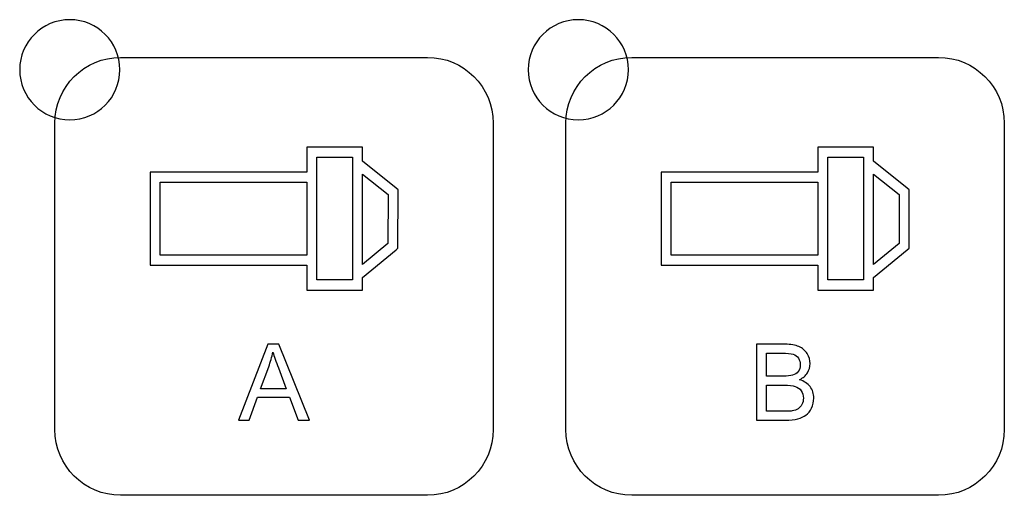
# Model space of a CAD drawing. Header units: millimetres. Extents: x 7180 to 8943, y -2677 to -1782.
# Tile 24 of 101: x 7337 to 7376, y -2370 to -2351. Entities that reach past the tile are written whole.
import ezdxf

# ---------------------------------------------------------------- set-up
doc = ezdxf.new("R2010")
doc.units = ezdxf.units.MM
doc.header["$LTSCALE"] = 3

msp = doc.modelspace()

# ---------------------------------------------------------------- linework, layer by layer
at = {"linetype": 'Continuous', "lineweight": 30}
for points, knots in [([(7339.141, -2351.359), (7340.245, -2351.359), (7341.141, -2352.254), (7341.141, -2353.359), (7341.141, -2353.359), (7341.141, -2354.463), (7340.245, -2355.359), (7339.141, -2355.359), (7339.141, -2355.359), (7338.036, -2355.359), (7337.141, -2354.463), (7337.141, -2353.359), (7337.141, -2353.359), (7337.141, -2352.254), (7338.036, -2351.359), (7339.141, -2351.359)], [0, 0, 0, 0, 0.2, 0.2, 0.2, 0.2, 0.4, 0.4, 0.4, 0.4, 0.6, 0.6, 0.6, 0.6, 1, 1, 1, 1]), ([(7359.441, -2351.359), (7360.545, -2351.359), (7361.441, -2352.254), (7361.441, -2353.359), (7361.441, -2353.359), (7361.441, -2354.463), (7360.545, -2355.359), (7359.441, -2355.359), (7359.441, -2355.359), (7358.336, -2355.359), (7357.441, -2354.463), (7357.441, -2353.359), (7357.441, -2353.359), (7357.441, -2352.254), (7358.336, -2351.359), (7359.441, -2351.359)], [0, 0, 0, 0, 0.2, 0.2, 0.2, 0.2, 0.4, 0.4, 0.4, 0.4, 0.6, 0.6, 0.6, 0.6, 1, 1, 1, 1]), ([(7341.171, -2370.364), (7341.171, -2370.364), (7353.421, -2370.364), (7353.421, -2370.364), (7353.421, -2370.364), (7354.865, -2370.364), (7356.046, -2369.183), (7356.046, -2367.739), (7356.046, -2367.739), (7356.046, -2367.739), (7356.046, -2355.489), (7356.046, -2355.489), (7356.046, -2355.489), (7356.046, -2354.045), (7354.865, -2352.864), (7353.421, -2352.864), (7353.421, -2352.864), (7353.421, -2352.864), (7341.171, -2352.864), (7341.171, -2352.864), (7341.171, -2352.864), (7339.727, -2352.864), (7338.546, -2354.045), (7338.546, -2355.489), (7338.546, -2355.489), (7338.546, -2355.489), (7338.546, -2367.739), (7338.546, -2367.739), (7338.546, -2367.739), (7338.546, -2369.183), (7339.727, -2370.364), (7341.171, -2370.364)], [0, 0, 0, 0, 0.111111, 0.111111, 0.111111, 0.111111, 0.222222, 0.222222, 0.222222, 0.222222, 0.333333, 0.333333, 0.333333, 0.333333, 0.444444, 0.444444, 0.444444, 0.444444, 0.555556, 0.555556, 0.555556, 0.555556, 0.666667, 0.666667, 0.666667, 0.666667, 0.777778, 0.777778, 0.777778, 0.777778, 1, 1, 1, 1]), ([(7361.571, -2370.364), (7361.571, -2370.364), (7373.821, -2370.364), (7373.821, -2370.364), (7373.821, -2370.364), (7375.265, -2370.364), (7376.446, -2369.183), (7376.446, -2367.739), (7376.446, -2367.739), (7376.446, -2367.739), (7376.446, -2355.489), (7376.446, -2355.489), (7376.446, -2355.489), (7376.446, -2354.045), (7375.265, -2352.864), (7373.821, -2352.864), (7373.821, -2352.864), (7373.821, -2352.864), (7361.571, -2352.864), (7361.571, -2352.864), (7361.571, -2352.864), (7360.127, -2352.864), (7358.946, -2354.045), (7358.946, -2355.489), (7358.946, -2355.489), (7358.946, -2355.489), (7358.946, -2367.739), (7358.946, -2367.739), (7358.946, -2367.739), (7358.946, -2369.183), (7360.127, -2370.364), (7361.571, -2370.364)], [0, 0, 0, 0, 0.111111, 0.111111, 0.111111, 0.111111, 0.222222, 0.222222, 0.222222, 0.222222, 0.333333, 0.333333, 0.333333, 0.333333, 0.444444, 0.444444, 0.444444, 0.444444, 0.555556, 0.555556, 0.555556, 0.555556, 0.666667, 0.666667, 0.666667, 0.666667, 0.777778, 0.777778, 0.777778, 0.777778, 1, 1, 1, 1]), ([(7350.82, -2357.015), (7350.82, -2357.015), (7352.169, -2358.091), (7352.169, -2358.091), (7352.169, -2358.091), (7352.169, -2358.091), (7352.244, -2358.151), (7352.244, -2358.151), (7352.244, -2358.151), (7352.244, -2358.151), (7352.244, -2358.247), (7352.244, -2358.247), (7352.244, -2358.247), (7352.244, -2358.247), (7352.242, -2360.398), (7352.242, -2360.398), (7352.242, -2360.398), (7352.242, -2360.398), (7352.242, -2360.493), (7352.242, -2360.493), (7352.242, -2360.493), (7352.242, -2360.493), (7352.169, -2360.553), (7352.169, -2360.553), (7352.169, -2360.553), (7352.169, -2360.553), (7350.82, -2361.656), (7350.82, -2361.656), (7350.82, -2361.656), (7350.82, -2361.656), (7350.82, -2361.96), (7350.82, -2361.96), (7350.82, -2361.96), (7350.82, -2361.96), (7350.82, -2362.16), (7350.82, -2362.16), (7350.82, -2362.16), (7350.82, -2362.16), (7350.62, -2362.16), (7350.62, -2362.16), (7350.62, -2362.16), (7350.62, -2362.16), (7348.797, -2362.16), (7348.797, -2362.16), (7348.797, -2362.16), (7348.797, -2362.16), (7348.597, -2362.16), (7348.597, -2362.16), (7348.597, -2362.16), (7348.597, -2362.16), (7348.597, -2361.96), (7348.597, -2361.96), (7348.597, -2361.96), (7348.597, -2361.96), (7348.597, -2361.163), (7348.597, -2361.163), (7348.597, -2361.163), (7348.597, -2361.163), (7342.547, -2361.165), (7342.547, -2361.165), (7342.547, -2361.165), (7342.547, -2361.165), (7342.347, -2361.165), (7342.347, -2361.165), (7342.347, -2361.165), (7342.347, -2361.165), (7342.347, -2360.966), (7342.347, -2360.966), (7342.347, -2360.966), (7342.347, -2360.966), (7342.347, -2357.647), (7342.347, -2357.647), (7342.347, -2357.647), (7342.347, -2357.647), (7342.347, -2357.448), (7342.347, -2357.448), (7342.347, -2357.448), (7342.347, -2357.448), (7342.547, -2357.448), (7342.547, -2357.448), (7342.547, -2357.448), (7342.547, -2357.448), (7348.597, -2357.448), (7348.597, -2357.448), (7348.597, -2357.448), (7348.597, -2357.448), (7348.597, -2356.651), (7348.597, -2356.651), (7348.597, -2356.651), (7348.597, -2356.651), (7348.597, -2356.451), (7348.597, -2356.451), (7348.597, -2356.451), (7348.597, -2356.451), (7348.797, -2356.451), (7348.797, -2356.451), (7348.797, -2356.451), (7348.797, -2356.451), (7350.62, -2356.451), (7350.62, -2356.451), (7350.62, -2356.451), (7350.62, -2356.451), (7350.82, -2356.451), (7350.82, -2356.451), (7350.82, -2356.451), (7350.82, -2356.451), (7350.82, -2356.651), (7350.82, -2356.651), (7350.82, -2356.651), (7350.82, -2356.651), (7350.82, -2357.015), (7350.82, -2357.015)], [0, 0, 0, 0, 0.034483, 0.034483, 0.034483, 0.034483, 0.068966, 0.068966, 0.068966, 0.068966, 0.103448, 0.103448, 0.103448, 0.103448, 0.137931, 0.137931, 0.137931, 0.137931, 0.172414, 0.172414, 0.172414, 0.172414, 0.206897, 0.206897, 0.206897, 0.206897, 0.241379, 0.241379, 0.241379, 0.241379, 0.275862, 0.275862, 0.275862, 0.275862, 0.310345, 0.310345, 0.310345, 0.310345, 0.344828, 0.344828, 0.344828, 0.344828, 0.37931, 0.37931, 0.37931, 0.37931, 0.413793, 0.413793, 0.413793, 0.413793, 0.448276, 0.448276, 0.448276, 0.448276, 0.482759, 0.482759, 0.482759, 0.482759, 0.517241, 0.517241, 0.517241, 0.517241, 0.551724, 0.551724, 0.551724, 0.551724, 0.586207, 0.586207, 0.586207, 0.586207, 0.62069, 0.62069, 0.62069, 0.62069, 0.655172, 0.655172, 0.655172, 0.655172, 0.689655, 0.689655, 0.689655, 0.689655, 0.724138, 0.724138, 0.724138, 0.724138, 0.758621, 0.758621, 0.758621, 0.758621, 0.793103, 0.793103, 0.793103, 0.793103, 0.827586, 0.827586, 0.827586, 0.827586, 0.862069, 0.862069, 0.862069, 0.862069, 0.896552, 0.896552, 0.896552, 0.896552, 0.931034, 0.931034, 0.931034, 0.931034, 1, 1, 1, 1]), ([(7371.22, -2357.015), (7371.22, -2357.015), (7372.569, -2358.091), (7372.569, -2358.091), (7372.569, -2358.091), (7372.569, -2358.091), (7372.644, -2358.151), (7372.644, -2358.151), (7372.644, -2358.151), (7372.644, -2358.151), (7372.644, -2358.247), (7372.644, -2358.247), (7372.644, -2358.247), (7372.644, -2358.247), (7372.642, -2360.398), (7372.642, -2360.398), (7372.642, -2360.398), (7372.642, -2360.398), (7372.642, -2360.493), (7372.642, -2360.493), (7372.642, -2360.493), (7372.642, -2360.493), (7372.569, -2360.553), (7372.569, -2360.553), (7372.569, -2360.553), (7372.569, -2360.553), (7371.22, -2361.656), (7371.22, -2361.656), (7371.22, -2361.656), (7371.22, -2361.656), (7371.22, -2361.96), (7371.22, -2361.96), (7371.22, -2361.96), (7371.22, -2361.96), (7371.22, -2362.16), (7371.22, -2362.16), (7371.22, -2362.16), (7371.22, -2362.16), (7371.02, -2362.16), (7371.02, -2362.16), (7371.02, -2362.16), (7371.02, -2362.16), (7369.197, -2362.16), (7369.197, -2362.16), (7369.197, -2362.16), (7369.197, -2362.16), (7368.997, -2362.16), (7368.997, -2362.16), (7368.997, -2362.16), (7368.997, -2362.16), (7368.997, -2361.96), (7368.997, -2361.96), (7368.997, -2361.96), (7368.997, -2361.96), (7368.997, -2361.163), (7368.997, -2361.163), (7368.997, -2361.163), (7368.997, -2361.163), (7362.947, -2361.165), (7362.947, -2361.165), (7362.947, -2361.165), (7362.947, -2361.165), (7362.747, -2361.165), (7362.747, -2361.165), (7362.747, -2361.165), (7362.747, -2361.165), (7362.747, -2360.966), (7362.747, -2360.966), (7362.747, -2360.966), (7362.747, -2360.966), (7362.747, -2357.647), (7362.747, -2357.647), (7362.747, -2357.647), (7362.747, -2357.647), (7362.747, -2357.448), (7362.747, -2357.448), (7362.747, -2357.448), (7362.747, -2357.448), (7362.947, -2357.448), (7362.947, -2357.448), (7362.947, -2357.448), (7362.947, -2357.448), (7368.997, -2357.448), (7368.997, -2357.448), (7368.997, -2357.448), (7368.997, -2357.448), (7368.997, -2356.651), (7368.997, -2356.651), (7368.997, -2356.651), (7368.997, -2356.651), (7368.997, -2356.451), (7368.997, -2356.451), (7368.997, -2356.451), (7368.997, -2356.451), (7369.197, -2356.451), (7369.197, -2356.451), (7369.197, -2356.451), (7369.197, -2356.451), (7371.02, -2356.451), (7371.02, -2356.451), (7371.02, -2356.451), (7371.02, -2356.451), (7371.22, -2356.451), (7371.22, -2356.451), (7371.22, -2356.451), (7371.22, -2356.451), (7371.22, -2356.651), (7371.22, -2356.651), (7371.22, -2356.651), (7371.22, -2356.651), (7371.22, -2357.015), (7371.22, -2357.015)], [0, 0, 0, 0, 0.034483, 0.034483, 0.034483, 0.034483, 0.068966, 0.068966, 0.068966, 0.068966, 0.103448, 0.103448, 0.103448, 0.103448, 0.137931, 0.137931, 0.137931, 0.137931, 0.172414, 0.172414, 0.172414, 0.172414, 0.206897, 0.206897, 0.206897, 0.206897, 0.241379, 0.241379, 0.241379, 0.241379, 0.275862, 0.275862, 0.275862, 0.275862, 0.310345, 0.310345, 0.310345, 0.310345, 0.344828, 0.344828, 0.344828, 0.344828, 0.37931, 0.37931, 0.37931, 0.37931, 0.413793, 0.413793, 0.413793, 0.413793, 0.448276, 0.448276, 0.448276, 0.448276, 0.482759, 0.482759, 0.482759, 0.482759, 0.517241, 0.517241, 0.517241, 0.517241, 0.551724, 0.551724, 0.551724, 0.551724, 0.586207, 0.586207, 0.586207, 0.586207, 0.62069, 0.62069, 0.62069, 0.62069, 0.655172, 0.655172, 0.655172, 0.655172, 0.689655, 0.689655, 0.689655, 0.689655, 0.724138, 0.724138, 0.724138, 0.724138, 0.758621, 0.758621, 0.758621, 0.758621, 0.793103, 0.793103, 0.793103, 0.793103, 0.827586, 0.827586, 0.827586, 0.827586, 0.862069, 0.862069, 0.862069, 0.862069, 0.896552, 0.896552, 0.896552, 0.896552, 0.931034, 0.931034, 0.931034, 0.931034, 1, 1, 1, 1]), ([(7350.42, -2356.851), (7350.42, -2356.851), (7348.997, -2356.851), (7348.997, -2356.851), (7348.997, -2356.851), (7348.997, -2356.851), (7348.997, -2361.76), (7348.997, -2361.76), (7348.997, -2361.76), (7348.997, -2361.76), (7350.42, -2361.76), (7350.42, -2361.76), (7350.42, -2361.76), (7350.42, -2361.76), (7350.42, -2361.561), (7350.42, -2361.561), (7350.42, -2361.561), (7350.42, -2361.561), (7350.42, -2357.11), (7350.42, -2357.11), (7350.42, -2357.11), (7350.42, -2357.11), (7350.42, -2356.851), (7350.42, -2356.851)], [0, 0, 0, 0, 0.142857, 0.142857, 0.142857, 0.142857, 0.285714, 0.285714, 0.285714, 0.285714, 0.428571, 0.428571, 0.428571, 0.428571, 0.571429, 0.571429, 0.571429, 0.571429, 0.714286, 0.714286, 0.714286, 0.714286, 1, 1, 1, 1]), ([(7370.82, -2356.851), (7370.82, -2356.851), (7369.397, -2356.851), (7369.397, -2356.851), (7369.397, -2356.851), (7369.397, -2356.851), (7369.397, -2361.76), (7369.397, -2361.76), (7369.397, -2361.76), (7369.397, -2361.76), (7370.82, -2361.76), (7370.82, -2361.76), (7370.82, -2361.76), (7370.82, -2361.76), (7370.82, -2361.561), (7370.82, -2361.561), (7370.82, -2361.561), (7370.82, -2361.561), (7370.82, -2357.11), (7370.82, -2357.11), (7370.82, -2357.11), (7370.82, -2357.11), (7370.82, -2356.851), (7370.82, -2356.851)], [0, 0, 0, 0, 0.142857, 0.142857, 0.142857, 0.142857, 0.285714, 0.285714, 0.285714, 0.285714, 0.428571, 0.428571, 0.428571, 0.428571, 0.571429, 0.571429, 0.571429, 0.571429, 0.714286, 0.714286, 0.714286, 0.714286, 1, 1, 1, 1]), ([(7348.597, -2357.847), (7348.597, -2357.847), (7342.747, -2357.846), (7342.747, -2357.846), (7342.747, -2357.846), (7342.747, -2357.846), (7342.747, -2360.767), (7342.747, -2360.767), (7342.747, -2360.767), (7342.747, -2360.767), (7348.597, -2360.765), (7348.597, -2360.765), (7348.597, -2360.765), (7348.597, -2360.765), (7348.597, -2357.847), (7348.597, -2357.847)], [0, 0, 0, 0, 0.2, 0.2, 0.2, 0.2, 0.4, 0.4, 0.4, 0.4, 0.6, 0.6, 0.6, 0.6, 1, 1, 1, 1]), ([(7351.846, -2358.344), (7351.846, -2358.344), (7350.82, -2357.525), (7350.82, -2357.525), (7350.82, -2357.525), (7350.82, -2357.525), (7350.82, -2361.139), (7350.82, -2361.139), (7350.82, -2361.139), (7350.82, -2361.139), (7351.843, -2360.302), (7351.843, -2360.302), (7351.843, -2360.302), (7351.843, -2360.302), (7351.846, -2358.344), (7351.846, -2358.344)], [0, 0, 0, 0, 0.2, 0.2, 0.2, 0.2, 0.4, 0.4, 0.4, 0.4, 0.6, 0.6, 0.6, 0.6, 1, 1, 1, 1]), ([(7368.997, -2357.847), (7368.997, -2357.847), (7363.147, -2357.846), (7363.147, -2357.846), (7363.147, -2357.846), (7363.147, -2357.846), (7363.147, -2360.767), (7363.147, -2360.767), (7363.147, -2360.767), (7363.147, -2360.767), (7368.997, -2360.765), (7368.997, -2360.765), (7368.997, -2360.765), (7368.997, -2360.765), (7368.997, -2357.847), (7368.997, -2357.847)], [0, 0, 0, 0, 0.2, 0.2, 0.2, 0.2, 0.4, 0.4, 0.4, 0.4, 0.6, 0.6, 0.6, 0.6, 1, 1, 1, 1]), ([(7372.246, -2358.344), (7372.246, -2358.344), (7371.22, -2357.525), (7371.22, -2357.525), (7371.22, -2357.525), (7371.22, -2357.525), (7371.22, -2361.139), (7371.22, -2361.139), (7371.22, -2361.139), (7371.22, -2361.139), (7372.243, -2360.302), (7372.243, -2360.302), (7372.243, -2360.302), (7372.243, -2360.302), (7372.246, -2358.344), (7372.246, -2358.344)], [0, 0, 0, 0, 0.2, 0.2, 0.2, 0.2, 0.4, 0.4, 0.4, 0.4, 0.6, 0.6, 0.6, 0.6, 1, 1, 1, 1]), ([(7345.877, -2367.359), (7345.877, -2367.359), (7347.04, -2364.328), (7347.04, -2364.328), (7347.04, -2364.328), (7347.04, -2364.328), (7347.481, -2364.328), (7347.481, -2364.328), (7347.481, -2364.328), (7347.481, -2364.328), (7348.715, -2367.359), (7348.715, -2367.359), (7348.715, -2367.359), (7348.715, -2367.359), (7348.258, -2367.359), (7348.258, -2367.359), (7348.258, -2367.359), (7348.258, -2367.359), (7347.908, -2366.44), (7347.908, -2366.44), (7347.908, -2366.44), (7347.908, -2366.44), (7346.631, -2366.44), (7346.631, -2366.44), (7346.631, -2366.44), (7346.631, -2366.44), (7346.302, -2367.359), (7346.302, -2367.359), (7346.302, -2367.359), (7346.302, -2367.359), (7345.877, -2367.359), (7345.877, -2367.359)], [0, 0, 0, 0, 0.111111, 0.111111, 0.111111, 0.111111, 0.222222, 0.222222, 0.222222, 0.222222, 0.333333, 0.333333, 0.333333, 0.333333, 0.444444, 0.444444, 0.444444, 0.444444, 0.555556, 0.555556, 0.555556, 0.555556, 0.666667, 0.666667, 0.666667, 0.666667, 0.777778, 0.777778, 0.777778, 0.777778, 1, 1, 1, 1]), ([(7366.551, -2367.359), (7366.551, -2367.359), (7366.551, -2364.328), (7366.551, -2364.328), (7366.551, -2364.328), (7366.551, -2364.328), (7367.688, -2364.328), (7367.688, -2364.328), (7367.688, -2364.328), (7367.92, -2364.328), (7368.105, -2364.358), (7368.246, -2364.42), (7368.246, -2364.42), (7368.385, -2364.481), (7368.495, -2364.576), (7368.574, -2364.703), (7368.574, -2364.703), (7368.653, -2364.83), (7368.693, -2364.964), (7368.693, -2365.103), (7368.693, -2365.103), (7368.693, -2365.232), (7368.658, -2365.354), (7368.588, -2365.469), (7368.588, -2365.469), (7368.518, -2365.583), (7368.412, -2365.676), (7368.27, -2365.746), (7368.27, -2365.746), (7368.454, -2365.8), (7368.595, -2365.891), (7368.693, -2366.021), (7368.693, -2366.021), (7368.792, -2366.15), (7368.841, -2366.303), (7368.841, -2366.48), (7368.841, -2366.48), (7368.841, -2366.622), (7368.811, -2366.754), (7368.751, -2366.876), (7368.751, -2366.876), (7368.691, -2366.998), (7368.617, -2367.092), (7368.528, -2367.159), (7368.528, -2367.159), (7368.44, -2367.224), (7368.329, -2367.274), (7368.197, -2367.308), (7368.197, -2367.308), (7368.063, -2367.342), (7367.9, -2367.359), (7367.707, -2367.359), (7367.707, -2367.359), (7367.707, -2367.359), (7366.551, -2367.359), (7366.551, -2367.359)], [0, 0, 0, 0, 0.066667, 0.066667, 0.066667, 0.066667, 0.133333, 0.133333, 0.133333, 0.133333, 0.2, 0.2, 0.2, 0.2, 0.266667, 0.266667, 0.266667, 0.266667, 0.333333, 0.333333, 0.333333, 0.333333, 0.4, 0.4, 0.4, 0.4, 0.466667, 0.466667, 0.466667, 0.466667, 0.533333, 0.533333, 0.533333, 0.533333, 0.6, 0.6, 0.6, 0.6, 0.666667, 0.666667, 0.666667, 0.666667, 0.733333, 0.733333, 0.733333, 0.733333, 0.8, 0.8, 0.8, 0.8, 0.866667, 0.866667, 0.866667, 0.866667, 1, 1, 1, 1]), ([(7346.749, -2366.114), (7346.749, -2366.114), (7347.782, -2366.114), (7347.782, -2366.114), (7347.782, -2366.114), (7347.782, -2366.114), (7347.466, -2365.274), (7347.466, -2365.274), (7347.466, -2365.274), (7347.371, -2365.019), (7347.299, -2364.808), (7347.249, -2364.641), (7347.249, -2364.641), (7347.207, -2364.839), (7347.151, -2365.033), (7347.081, -2365.225), (7347.081, -2365.225), (7347.081, -2365.225), (7346.749, -2366.114), (7346.749, -2366.114)], [0, 0, 0, 0, 0.166667, 0.166667, 0.166667, 0.166667, 0.333333, 0.333333, 0.333333, 0.333333, 0.5, 0.5, 0.5, 0.5, 0.666667, 0.666667, 0.666667, 0.666667, 1, 1, 1, 1]), ([(7366.953, -2365.602), (7366.953, -2365.602), (7367.608, -2365.602), (7367.608, -2365.602), (7367.608, -2365.602), (7367.786, -2365.602), (7367.914, -2365.59), (7367.991, -2365.567), (7367.991, -2365.567), (7368.093, -2365.537), (7368.17, -2365.486), (7368.222, -2365.415), (7368.222, -2365.415), (7368.273, -2365.345), (7368.299, -2365.256), (7368.299, -2365.15), (7368.299, -2365.15), (7368.299, -2365.049), (7368.275, -2364.96), (7368.226, -2364.884), (7368.226, -2364.884), (7368.178, -2364.807), (7368.109, -2364.754), (7368.02, -2364.726), (7368.02, -2364.726), (7367.93, -2364.698), (7367.776, -2364.684), (7367.559, -2364.684), (7367.559, -2364.684), (7367.559, -2364.684), (7366.953, -2364.684), (7366.953, -2364.684), (7366.953, -2364.684), (7366.953, -2364.684), (7366.953, -2365.602), (7366.953, -2365.602)], [0, 0, 0, 0, 0.1, 0.1, 0.1, 0.1, 0.2, 0.2, 0.2, 0.2, 0.3, 0.3, 0.3, 0.3, 0.4, 0.4, 0.4, 0.4, 0.5, 0.5, 0.5, 0.5, 0.6, 0.6, 0.6, 0.6, 0.7, 0.7, 0.7, 0.7, 0.8, 0.8, 0.8, 0.8, 1, 1, 1, 1]), ([(7366.953, -2367.003), (7366.953, -2367.003), (7367.708, -2367.003), (7367.708, -2367.003), (7367.708, -2367.003), (7367.838, -2367.003), (7367.929, -2366.998), (7367.982, -2366.989), (7367.982, -2366.989), (7368.073, -2366.972), (7368.151, -2366.945), (7368.213, -2366.906), (7368.213, -2366.906), (7368.275, -2366.867), (7368.326, -2366.811), (7368.366, -2366.737), (7368.366, -2366.737), (7368.406, -2366.663), (7368.426, -2366.577), (7368.426, -2366.481), (7368.426, -2366.481), (7368.426, -2366.367), (7368.397, -2366.269), (7368.339, -2366.185), (7368.339, -2366.185), (7368.281, -2366.101), (7368.2, -2366.042), (7368.097, -2366.009), (7368.097, -2366.009), (7367.995, -2365.975), (7367.847, -2365.958), (7367.654, -2365.958), (7367.654, -2365.958), (7367.654, -2365.958), (7366.953, -2365.958), (7366.953, -2365.958), (7366.953, -2365.958), (7366.953, -2365.958), (7366.953, -2367.003), (7366.953, -2367.003)], [0, 0, 0, 0, 0.090909, 0.090909, 0.090909, 0.090909, 0.181818, 0.181818, 0.181818, 0.181818, 0.272727, 0.272727, 0.272727, 0.272727, 0.363636, 0.363636, 0.363636, 0.363636, 0.454545, 0.454545, 0.454545, 0.454545, 0.545455, 0.545455, 0.545455, 0.545455, 0.636364, 0.636364, 0.636364, 0.636364, 0.727273, 0.727273, 0.727273, 0.727273, 0.818182, 0.818182, 0.818182, 0.818182, 1, 1, 1, 1])]:
    msp.add_open_spline(points, degree=3, knots=knots, dxfattribs=at)

doc.saveas('drawing.dxf')
